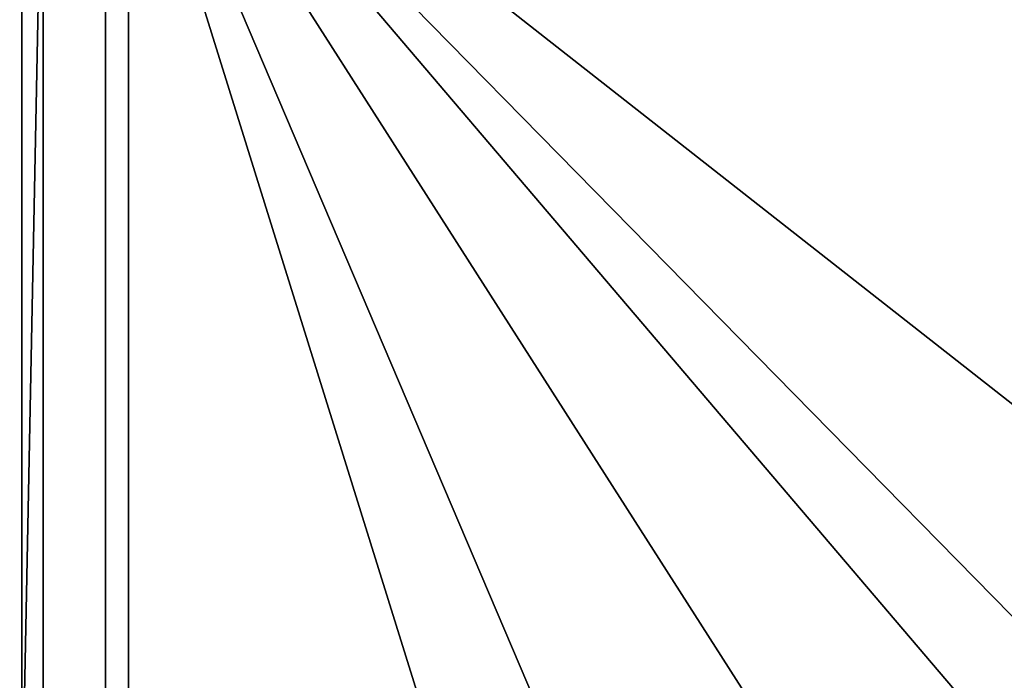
# Model space of a CAD drawing. Header units: metres. Extents: x -109 to 109, y -100 to 58.
# Tile 24 of 256: x -91.23 to -86.55, y -5.79 to -2.65. Entities that reach past the tile are written whole.
import ezdxf

# ---------------------------------------------------------------- set-up
doc = ezdxf.new("R2010")
doc.units = ezdxf.units.M
doc.layers.add('solid_21_062_100_XXX', color=7, linetype='CONTINUOUS')

msp = doc.modelspace()

# ---------------------------------------------------------------- linework, layer by layer
at = {"layer": 'solid_21_062_100_XXX'}
for points in [[(-91.615341, -1.09009, 19.568829), (-91.614937, -21.731647, 19.568897), (-91.220772, -21.73406, 19.622829), (-91.221153, -1.091734, 19.622791)], [(-91.220772, -21.73406, 19.622829), (-90.824379, -21.738291, 19.650059), (-90.824379, -1.092569, 19.650059), (-91.221153, -1.091734, 19.622791)], [(-58.717014, -1.132924, 20.771273), (-90.824379, -1.092569, 19.650059), (-64.111687, -22.04216, 20.582888), (-62.696728, -22.05307, 20.632298)], [(-90.824379, -1.092569, 19.650059), (-70.30159, -21.989178, 20.36673), (-64.111687, -22.04216, 20.582888)], [(-90.824379, -1.092569, 19.650059), (-73.050484, -21.962698, 20.270737), (-70.30159, -21.989178, 20.36673)], [(-90.824379, -1.092569, 19.650059), (-77.512512, -21.915497, 20.11492), (-73.050484, -21.962698, 20.270737)], [(-90.824379, -1.092569, 19.650059), (-81.976929, -21.862591, 19.959019), (-77.512512, -21.915497, 20.11492)], [(-90.824379, -1.092569, 19.650059), (-84.35643, -21.831848, 19.875925), (-81.976929, -21.862591, 19.959019)], [(-90.824379, -1.092569, 19.650059), (-90.824379, -21.738291, 19.650059), (-84.35643, -21.831848, 19.875925)], [(-91.119987, -1.374988, -19.526129), (-91.524132, -21.717974, -19.480093), (-91.924454, -21.718023, -19.40625), (-91.52417, -1.372987, -19.480087)], [(-91.119987, -1.374988, -19.526129), (-91.119843, -21.719433, -19.52614), (-91.524132, -21.717974, -19.480093)], [(-91.119987, -1.374988, -19.526129), (-90.713768, -1.375779, -19.54421), (-90.713768, -21.722593, -19.54421), (-91.119843, -21.719433, -19.52614)], [(-82.890564, -21.807096, -19.622545), (-90.713768, -21.722593, -19.54421), (-90.713768, -1.375779, -19.54421), (-58.694614, -1.392238, -19.86482)]]:
    msp.add_3dface(points, dxfattribs=at)

doc.saveas('drawing.dxf')
